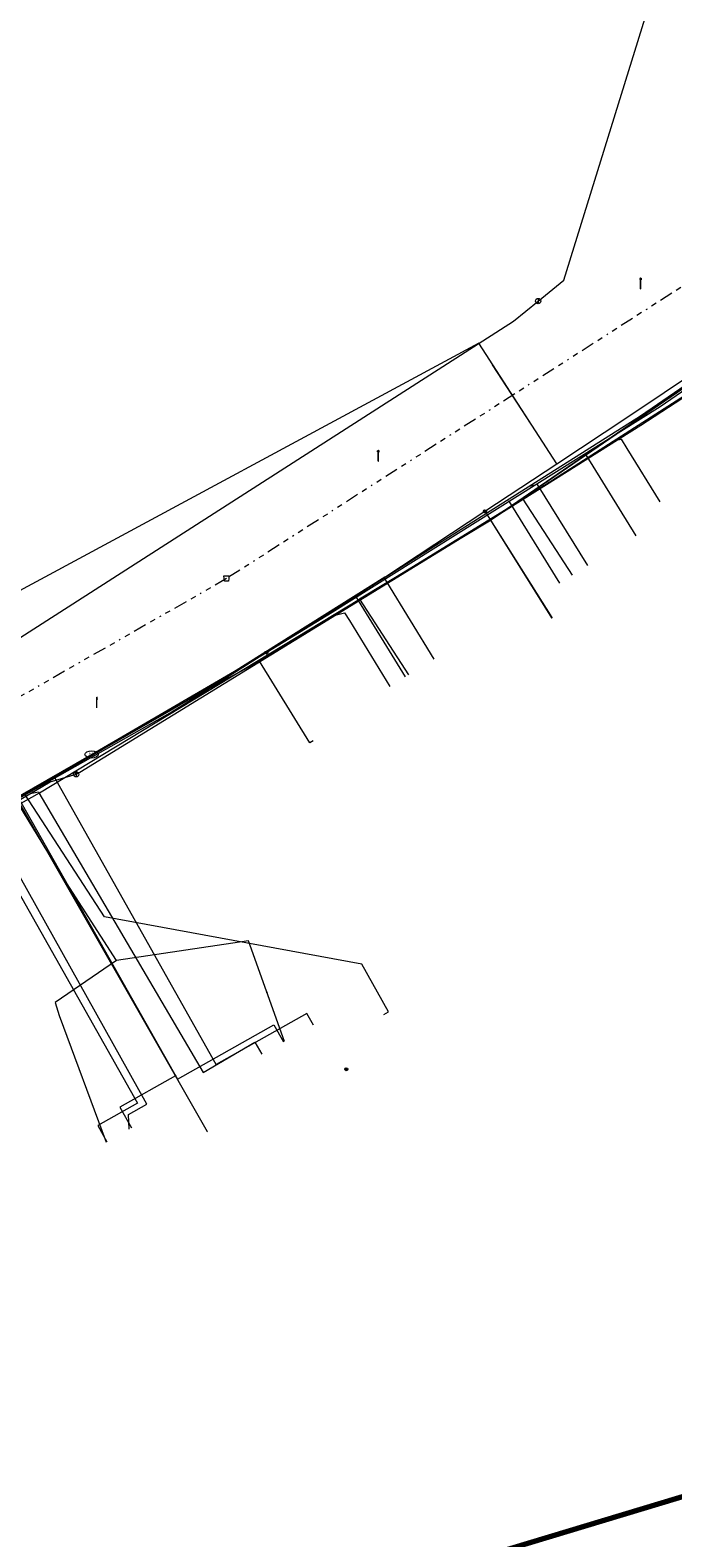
# Model space of a CAD drawing. Header units: metres. Extents: x 154975 to 155642, y 461260 to 461877.
# Tile 72 of 95: x 155417 to 155465, y 461350 to 461463. Entities that reach past the tile are written whole.
import ezdxf
from ezdxf.enums import TextEntityAlignment as Align
from ezdxf.lldxf.tags import DXFTag

# ---------------------------------------------------------------- set-up
doc = ezdxf.new("R2010")
doc.units = ezdxf.units.M
doc.linetypes.add('RI-OVERIG-SO', pattern=[17, 5, -2, 2, -2, 0, -2, 2, -2])
for name, color, linetype, lineweight, true_color in [('B-WE-KL-DATA-G', 3, 'KL-DATA-SO', 18, 0x00ff00), ('B-WE-KL-DATA_HULPSTUK-S', 3, 'Continuous', 18, 0x00ff00), ('B-WE-KL-DATA_KABELBED-G', 3, 'Continuous', 18, 0x00ff00), ('B-WE-KL-DATA_MANTELBUIS-G', 3, 'Continuous', 18, 0x00ff00), ('B-WE-KL-ET_LS-G', 1, 'KL-LS-SO', 18, 0xff0000), ('B-WE-KL-ET_LS-S', 1, 'Continuous', 18, 0xff0000), ('B-WE-KL-ET_LS_HULPSTUK-S', 1, 'Continuous', 18, 0xff0000), ('B-WE-KL-GAS_HD-G', 30, 'KL-GAS_HD-SO', 18, 0xff7f00), ('B-WE-KL-GAS_HD_HULPSTUK-S', 30, 'Continuous', 18, 0xff7f00), ('B-WE-KL-GAS_LD-G', 30, 'KL-GAS_LD-SO', 18, 0xff7f00), ('B-WE-KL-GAS_LD_HULPSTUK-S', 30, 'Continuous', 18, 0xff7f00), ('B-WE-KL-WATER-G', 5, 'KL-WATER-SO', 18, 0x0000ff), ('B-WE-KL-WATER-S', 5, 'Continuous', 18, 0x0000ff), ('B-WE-KL-WATER_HULPSTUK-S', 5, 'Continuous', 18, 0x0000ff), ('B-WE-RI-VRIJVERVAL-G', 6, 'RI-OVERIG-SO', 18, 0xff00ff), ('B-WE-RI-VRIJVERVAL_HULPSTUK-S', 6, 'Continuous', 18, 0xff00ff)]:
    doc.layers.add(name, color=color, linetype=linetype, lineweight=lineweight, true_color=true_color)
doc.layers.add('B-WE-OG-INFO_ORIENTATIEPOLYGOON-GV', color=7, linetype='Continuous', lineweight=70)
doc.styles.add('NLCS-ISO', font='NLCS-ISO.ttf')
tags = doc.linetypes.add('KL-DATA-SO', pattern='A,4,-1,[101,NLCS.SHX,S=0.5,R=0,X=0,Y=0],-1,4,-1,["D",Standard,S=1,R=0,X=-0.25,Y=-0.5],-1.5', length=12.5).pattern_tags.tags
tags[18] = DXFTag(74, 10)
tags = doc.linetypes.add('KL-GAS_HD-SO', pattern='A,4,-1,[69,NLCS.SHX,S=0.5,R=0,X=0,Y=0],-1,4,-1,["H",Standard,S=1,R=0,X=0,Y=-0.5],-2', length=13).pattern_tags.tags
tags[18] = DXFTag(74, 10)
tags = doc.linetypes.add('KL-GAS_LD-SO', pattern='A,4,-1,[69,NLCS.SHX,S=0.5,R=0,X=0,Y=0],-1,4,-1,["L",Standard,S=1,R=0,X=0.25,Y=-0.5],-2', length=13).pattern_tags.tags
tags[18] = DXFTag(74, 10)
tags = doc.linetypes.add('KL-LS-SO', pattern='A,4,-1,[103,NLCS.SHX,S=0.75,R=0,X=0,Y=0],-1,4,-1,["L",Standard,S=1,R=0,X=0,Y=-0.5],-2', length=13).pattern_tags.tags
tags[18] = DXFTag(74, 10)
doc.linetypes.add('KL-WATER-SO', pattern='A,7,-0.5,[168,NLCS.SHX,S=0.75,R=0,X=0.75,Y=0],-2', length=9.5)

# ---------------------------------------------------------------- blocks, each defined once
blk = doc.blocks.new('SKL-WTB_HULP_BLAASGAT-SO')
at = {"color": 0, "linetype": 'ByBlock', "lineweight": 18}
for points in [[(0.4, 0.73), (-0.4, 0.09)], [(-0.4, 0.73), (0.4, 0.09)], [(0, 0.41), (0, -0.87)]]:
    blk.add_lwpolyline(points, dxfattribs=at)
blk.add_circle((0, 0), 1, dxfattribs=at)
at = {"color": 0, "linetype": 'ByBlock', "lineweight": 18, "style": 'NLCS-ISO', "flags": 1}
for tag, p in [('TYPE', (1.5, 0)), ('OMSCHRIJVING', (1.5, -3)), ('LABEL', (1.5, -1.5))]:
    blk.add_attdef(tag, p, '', height=1, dxfattribs=at)
blk = doc.blocks.new('SKL-WTB_HULP_MOF-SO')
at = {"linetype": 'ByBlock', "lineweight": 18}
h = blk.add_hatch(color=0, dxfattribs=at)
h.dxf.hatch_style = 1
h.paths.add_polyline_path([(-0.5625, 0, 1), (0.5625, 0, 1)])
at = {"color": 0, "linetype": 'ByBlock', "lineweight": 18}
blk.add_circle((0, 0), 0.5625, dxfattribs=at)
at = {"color": 0, "linetype": 'ByBlock', "lineweight": 18, "style": 'NLCS-ISO', "flags": 1}
for tag, p in [('TYPE', (1.5, 0)), ('OMSCHRIJVING', (1.5, -3)), ('LABEL', (1.5, -1.5))]:
    blk.add_attdef(tag, p, '', height=1, dxfattribs=at)
blk = doc.blocks.new('SKL-WTB_HULP_AFSLUITER-SO')
at = {"color": 0, "linetype": 'ByBlock', "lineweight": 18}
blk.add_lwpolyline([(0, 0.8), (0, -0.8)], dxfattribs=at)
blk.add_circle((0, 0), 1, dxfattribs=at)
at = {"color": 0, "linetype": 'ByBlock', "lineweight": 18, "style": 'NLCS-ISO', "flags": 1}
for tag, p in [('TYPE', (1.5, 0)), ('OMSCHRIJVING', (1.5, -3)), ('LABEL', (1.5, -1.5))]:
    blk.add_attdef(tag, p, '', height=1, dxfattribs=at)
blk = doc.blocks.new('SKL-WTB_HULP_OVERIG-SO')
at = {"color": 0, "linetype": 'ByBlock', "lineweight": 18}
for points in [[(-0.14, 0.14), (0.14, -0.14)], [(0.14, 0.14), (-0.14, -0.14)]]:
    blk.add_lwpolyline(points, dxfattribs=at)
at = {"color": 0, "linetype": 'ByBlock', "lineweight": 18, "style": 'NLCS-ISO', "flags": 1}
for tag, p in [('TYPE', (1.5, 0)), ('OMSCHRIJVING', (1.5, -3)), ('LABEL', (1.5, -1.5))]:
    blk.add_attdef(tag, p, '', height=1, dxfattribs=at)
blk = doc.blocks.new('SKL-WATER_BRANDKRAAN_BRANDPUT-SO')
at = {"color": 0, "linetype": 'ByBlock', "lineweight": 18}
blk.add_ellipse((0, 0), major_axis=(2.5, 0), ratio=0.54, dxfattribs=at)
at = {"color": 0, "linetype": 'ByBlock', "lineweight": 18, "style": 'NLCS-ISO'}
blk.add_text('bk', height=1.5, dxfattribs=at).set_placement((0.16, 0), align=Align.MIDDLE_CENTER)
blk = doc.blocks.new('SRI-HULP_AFVOER_OPVANG-SO')
at = {"color": 0, "linetype": 'ByBlock', "lineweight": 18}
blk.add_lwpolyline([(-0.75, -1), (-1, 1), (1, 1), (0.75, -1)], close=True, dxfattribs=at)
at = {"color": 0, "linetype": 'ByBlock', "lineweight": 18, "style": 'NLCS-ISO', "flags": 1}
for tag, p in [('TYPE', (1.5, 0)), ('OMSCHRIJVING', (1.5, -3)), ('LABEL', (1.5, -1.5))]:
    blk.add_attdef(tag, p, '', height=1, dxfattribs=at)
blk = doc.blocks.new('SKL-ET_LS_MAST-SO')
for p, q in [((-0.05, 2.07), (0.05, 2.07)), ((-0.05, -2), (0.05, -2))]:
    blk.add_line(p, q)
for points in [[(-0.18, 1.76), (-0.22, 1.76), (-0.22, 1.84), (-0.18, 1.84), (-0.18, 1.79)], [(-0.18, 1.49), (-0.22, 1.49), (-0.22, 1.57), (-0.18, 1.57), (-0.18, 1.52)], [(-0.18, 1.79), (-0.05, 1.79)], [(-0.18, 1.76), (-0.05, 1.76)], [(-0.18, 1.52), (-0.05, 1.52)], [(-0.18, 1.49), (-0.05, 1.49)], [(-0.05, -2), (-0.05, 2.07)], [(0.05, -2), (0.05, 2.07)], [(0.18, 1.92), (0.05, 1.92)], [(0.18, 1.89), (0.05, 1.89)], [(0.18, 1.66), (0.05, 1.66)], [(0.18, 1.63), (0.05, 1.63)], [(0.18, 1.39), (0.05, 1.39)], [(0.18, 1.36), (0.05, 1.36)], [(0.18, 1.89), (0.22, 1.89), (0.22, 1.97), (0.18, 1.97), (0.18, 1.92)], [(0.18, 1.63), (0.22, 1.63), (0.22, 1.71), (0.18, 1.71), (0.18, 1.66)], [(0.18, 1.36), (0.22, 1.36), (0.22, 1.44), (0.18, 1.44), (0.18, 1.39)]]:
    blk.add_lwpolyline(points)

msp = doc.modelspace()

# ---------------------------------------------------------------- linework, layer by layer
at = {"layer": 'B-WE-KL-DATA-G', "ltscale": 0.2, "flags": 128}
for points in [[(155409.757, 461508.224), (155410.041, 461507.721), (155411.488, 461508.537), (155421.999, 461515.29), (155431.196, 461521.392), (155432.766, 461525.835), (155431.872, 461527.097), (155432.678, 461528.499), (155440.051, 461534.19), (155440.476, 461533.642), (155446.537, 461538.333), (155454.524, 461528.02), (155454.151, 461518.391), (155454.374, 461518.11), (155455.14, 461517.411), (155455.208, 461517.328), (155455.079, 461517.222), (155468.746, 461500), (155475.736, 461491.444), (155479.053, 461487.226), (155482.564, 461482.74), (155486.749, 461477.43), (155486.8, 461477.471), (155495.58, 461466.549), (155496.559, 461465.317), (155496.37, 461465.166), (155500, 461460.34), (155500.142, 461460.166), (155492.041, 461453.701), (155486.5, 461450.108), (155481.854, 461447.316), (155475.613, 461442.559), (155452.895, 461426.993), (155434.65, 461415.765), (155427.722, 461411.996), (155407.364, 461400.178), (155400.953, 461396.216), (155401.111, 461395.961)], [(155260.858, 461320.685), (155261.493, 461321.02), (155279.762, 461330.649), (155280.323, 461330.945), (155307.684, 461345.365), (155312.413, 461347.858), (155312.549, 461347.931), (155346.775, 461366.345), (155346.908, 461366.417), (155353.223, 461369.845), (155354.18, 461370.382), (155354.753, 461370.532), (155355.208, 461370.614), (155355.487, 461370.757), (155369.686, 461378.495), (155376.54, 461382.324), (155382.154, 461385.391), (155386.007, 461387.497), (155387.454, 461388.323), (155413.253, 461403.048), (155416.329, 461404.852), (155417.879, 461405.734), (155441.9, 461420.257), (155451.639, 461426.146), (155452.497, 461426.719), (155454.183, 461427.781), (155462.99, 461433.327), (155468.143, 461436.684), (155471.978, 461439.288), (155474.142, 461440.823), (155477.295, 461443.124), (155481.362, 461446.093), (155488.531, 461451.335), (155488.856, 461450.901)], [(155454.183, 461427.781), (155462.99, 461433.327), (155468.143, 461436.684), (155471.978, 461439.288), (155474.142, 461440.823), (155477.295, 461443.124)], [(155401.111, 461395.961), (155400.953, 461396.216), (155407.364, 461400.178), (155427.722, 461411.996), (155434.65, 461415.765), (155452.895, 461426.993), (155470.755, 461439.23), (155478.414, 461425.81), (155478.676, 461425.957)], [(155401.111, 461395.961), (155400.953, 461396.216), (155407.364, 461400.178), (155427.722, 461411.996), (155434.65, 461415.765), (155452.895, 461426.993), (155458.871, 461431.088), (155462.629, 461425.012)], [(155454.183, 461427.781), (155452.497, 461426.719), (155451.639, 461426.146), (155441.9, 461420.257)], [(155457.877, 461422.079), (155454.183, 461427.781)], [(155416.329, 461404.852), (155417.879, 461405.734), (155441.9, 461420.257)], [(155441.9, 461420.257), (155445.571, 461414.589)], [(155438.423, 461409.634), (155438.165, 461409.475), (155434.393, 461415.625), (155427.722, 461411.996), (155407.364, 461400.178), (155400.953, 461396.216), (155401.111, 461395.961)], [(155443.721, 461389.106), (155444.072, 461389.304), (155442.065, 461392.876), (155422.757, 461396.424), (155416.765, 461405.636), (155407.364, 461400.178), (155400.953, 461396.216), (155401.111, 461395.961)], [(155423.667, 461393.144), (155419.909, 461398.98), (155416.329, 461404.852)], [(155436.26, 461387.083), (155433.565, 461394.622), (155423.667, 461393.144)], [(155423.667, 461393.144), (155419.064, 461390.007), (155419.366, 461389.022), (155422.878, 461379.52)]]:
    msp.add_lwpolyline(points, dxfattribs=at)
at = {"layer": 'B-WE-KL-DATA_KABELBED-G', "ltscale": 0.2, "flags": 128}
for points in [[(155456.705, 461430.426), (155450.84, 461439.475), (155415.412, 461420.373), (155410.488, 461417.503)], [(155456.705, 461430.425), (155462.038, 461433.946), (155470.27, 461439.475)], [(155470.755, 461439.23), (155458.871, 461431.088)], [(155455.147, 461432.829), (155451.883, 461437.864)], [(155458.871, 461431.088), (155452.895, 461426.993), (155434.393, 461415.625)], [(155443.803, 461421.909), (155451.308, 461426.862), (155456.705, 461430.425)], [(155458.871, 461431.088), (155462.629, 461425.012)], [(155451.308, 461426.862), (155456.303, 461418.877)], [(155451.308, 461426.862), (155456.324, 461418.89)], [(155443.803, 461421.909), (155430.074, 461413.323), (155427.757, 461411.937), (155416.179, 461405.32), (155382.683, 461386.176), (155380.955, 461385.188), (155376.701, 461382.757), (155347.002, 461366.447)], [(155434.393, 461415.625), (155427.722, 461411.996), (155416.765, 461405.636)], [(155438.423, 461409.634), (155438.165, 461409.475), (155434.393, 461415.625)], [(155416.179, 461405.32), (155430.454, 461380.332)], [(155443.721, 461389.106), (155444.072, 461389.304), (155442.065, 461392.876), (155422.757, 461396.424), (155416.765, 461405.636)]]:
    msp.add_lwpolyline(points, dxfattribs=at)
at = {"layer": 'B-WE-KL-DATA_MANTELBUIS-G', "ltscale": 0.2, "flags": 128}
msp.add_lwpolyline([(155455.147, 461432.829), (155451.883, 461437.864)], dxfattribs=at)
at = {"layer": 'B-WE-KL-ET_LS-G', "ltscale": 0.2, "flags": 128}
for points in [[(155488.071, 461451.749), (155481.854, 461447.316), (155479.702, 461445.715), (155477.536, 461444.132), (155474.459, 461441.933), (155470.958, 461439.49), (155462.983, 461434), (155434.907, 461416.259)], [(155459.022, 461422.787), (155455.254, 461428.88), (155454.652, 461428.712), (155454.641, 461428.729)], [(155445.348, 461414.451), (155441.625, 461420.504)], [(155434.907, 461416.259), (155430.134, 461413.243), (155427.832, 461411.812), (155409.183, 461401.293)], [(155438.433, 461388.307), (155437.942, 461389.179), (155431.146, 461385.352), (155419.041, 461406.853)], [(155424.618, 461380.494), (155424.566, 461381.61), (155425.935, 461382.377), (155413.871, 461403.937)]]:
    msp.add_lwpolyline(points, dxfattribs=at)
at = {"layer": 'B-WE-KL-GAS_HD-G', "ltscale": 0.2, "flags": 128}
for points in [[(155455.299, 461442.639), (155457.219, 461444.203), (155464.872, 461468.908)], [(155124.314, 461264.154), (155144.376, 461273.447), (155248.272, 461325.293), (155322.928, 461363.764), (155391.612, 461401.482), (155453.458, 461441.14), (155455.299, 461442.639)]]:
    msp.add_lwpolyline(points, dxfattribs=at)
at = {"layer": 'B-WE-KL-GAS_LD-G', "ltscale": 0.2, "flags": 128}
for points in [[(155420.912, 461407.298), (155451.32, 461425.96), (155473.035, 461439.874), (155485.147, 461448.9), (155485.927, 461449.364), (155486.716, 461449.926), (155486.553, 461450.645)], [(155461.001, 461432.163), (155461.526, 461432.262), (155461.95, 461431.575)], [(155461.95, 461431.575), (155464.42, 461427.576)], [(155440.07, 461419.056), (155440.772, 461419.252), (155441.13, 461418.667)], [(155441.13, 461418.667), (155444.156, 461413.719)], [(155414.5, 461404.116), (155418.684, 461406.558), (155420.631, 461407.125), (155420.912, 461407.298)], [(155417.177, 461405.678), (155417.796, 461405.807), (155417.833, 461405.744)], [(155417.833, 461405.744), (155430.152, 461384.75), (155434.033, 461387.027), (155434.561, 461386.127)], [(155413.451, 461403.272), (155425.229, 461382.458), (155422.244, 461380.769), (155422.927, 461379.548)]]:
    msp.add_lwpolyline(points, dxfattribs=at)
at = {"layer": 'B-WE-KL-WATER-G', "ltscale": 0.2, "flags": 128}
for points in [[(155421.791, 461408.617), (155434.494, 461416.021), (155439.828, 461419.3), (155464.458, 461434.731), (155475.66, 461442.428), (155487.19, 461451.021)], [(155453.097, 461427.613), (155456.895, 461421.472)], [(155443.782, 461421.777), (155443.915, 461421.565), (155447.48, 461415.763)], [(155416.254, 461405.427), (155421.791, 461408.617)], [(155416.254, 461405.427), (155428.242, 461384.241)], [(155428.242, 461384.241), (155435.466, 461388.328), (155436.192, 461387.045)], [(155428.095, 461384.502), (155423.917, 461382.138), (155424.785, 461380.587)]]:
    msp.add_lwpolyline(points, dxfattribs=at)
at = {"layer": 'B-WE-OG-INFO_ORIENTATIEPOLYGOON-GV', "ltscale": 0.2, "flags": 128}
msp.add_lwpolyline([(154979.954, 461769.009), (154975.026, 461742.727), (154981.597, 461683.593), (155016.092, 461571.895), (155037.446, 461470.052), (155080.154, 461341.928), (155088.367, 461282.793), (155132.718, 461259.797), (155173.784, 461264.724), (155641.931, 461405.99), (155592.652, 461516.045), (155541.731, 461614.603), (155441.531, 461736.157), (155407.036, 461800.219), (155362.685, 461877.422)], close=True, dxfattribs=at)
at = {"layer": 'B-WE-RI-VRIJVERVAL-G', "ltscale": 0.2, "flags": 128}
for points in [[(155477.11, 461450.78), (155431.92, 461421.81)], [(155431.92, 461421.81), (155388.73, 461397.13)]]:
    msp.add_lwpolyline(points, dxfattribs=at)

# ---------------------------------------------------------------- block references
at = {"layer": 'B-WE-KL-DATA_HULPSTUK-S', "xscale": 0.2, "yscale": 0.2, "zscale": 0.2}
for name, p in [('SKL-WTB_HULP_OVERIG-SO', (155456.705, 461430.426)), ('SKL-WTB_HULP_OVERIG-SO', (155456.705, 461430.425)), ('SKL-WTB_HULP_OVERIG-SO', (155456.705, 461430.425)), ('SKL-WTB_HULP_MOF-SO', (155451.308, 461426.863)), ('SKL-WTB_HULP_OVERIG-SO', (155451.308, 461426.862)), ('SKL-WTB_HULP_OVERIG-SO', (155451.308, 461426.862)), ('SKL-WTB_HULP_OVERIG-SO', (155443.803, 461421.909)), ('SKL-WTB_HULP_OVERIG-SO', (155443.803, 461421.909)), ('SKL-WTB_HULP_OVERIG-SO', (155456.303, 461418.877)), ('SKL-WTB_HULP_OVERIG-SO', (155456.324, 461418.89)), ('SKL-WTB_HULP_OVERIG-SO', (155434.95, 461390.75)), ('SKL-WTB_HULP_OVERIG-SO', (155434.95, 461390.75)), ('SKL-WTB_HULP_MOF-SO', (155440.9, 461385)), ('SKL-WTB_HULP_OVERIG-SO', (155430.454, 461380.332))]:
    msp.add_blockref(name, p, dxfattribs=at)
at = {"layer": 'B-WE-KL-ET_LS-S', "xscale": 0.2, "yscale": 0.2, "zscale": 0.2}
for p in [(155462.994, 461443.956), (155443.295, 461431.024), (155422.179, 461412.504)]:
    msp.add_blockref('SKL-ET_LS_MAST-SO', p, dxfattribs=at)
at = {"layer": 'B-WE-KL-ET_LS_HULPSTUK-S', "xscale": 0.2, "yscale": 0.2, "zscale": 0.2}
msp.add_blockref('SKL-WTB_HULP_MOF-SO', (155434.907, 461416.259), dxfattribs=at)
at = {"layer": 'B-WE-KL-GAS_HD_HULPSTUK-S', "xscale": 0.2, "yscale": 0.2, "zscale": 0.2}
msp.add_blockref('SKL-WTB_HULP_AFSLUITER-SO', (155455.299, 461442.639), dxfattribs=at)
at = {"layer": 'B-WE-KL-GAS_LD_HULPSTUK-S', "xscale": 0.2, "yscale": 0.2, "zscale": 0.2}
msp.add_blockref('SKL-WTB_HULP_BLAASGAT-SO', (155420.631, 461407.125), dxfattribs=at)
at = {"layer": 'B-WE-KL-WATER-S', "xscale": 0.2, "yscale": 0.2, "zscale": 0.2}
msp.add_blockref('SKL-WATER_BRANDKRAAN_BRANDPUT-SO', (155421.791, 461408.617), dxfattribs=at)
at = {"layer": 'B-WE-KL-WATER_HULPSTUK-S', "xscale": 0.2, "yscale": 0.2, "zscale": 0.2}
for p in [(155453.097, 461427.613), (155443.782, 461421.777), (155428.095, 461384.502), (155428.242, 461384.241)]:
    msp.add_blockref('SKL-WTB_HULP_OVERIG-SO', p, dxfattribs=at)
at = {"layer": 'B-WE-RI-VRIJVERVAL_HULPSTUK-S', "xscale": 0.2, "yscale": 0.2, "zscale": 0.2}
msp.add_blockref('SRI-HULP_AFVOER_OPVANG-SO', (155431.92, 461421.81), dxfattribs=at)

doc.saveas('drawing.dxf')
